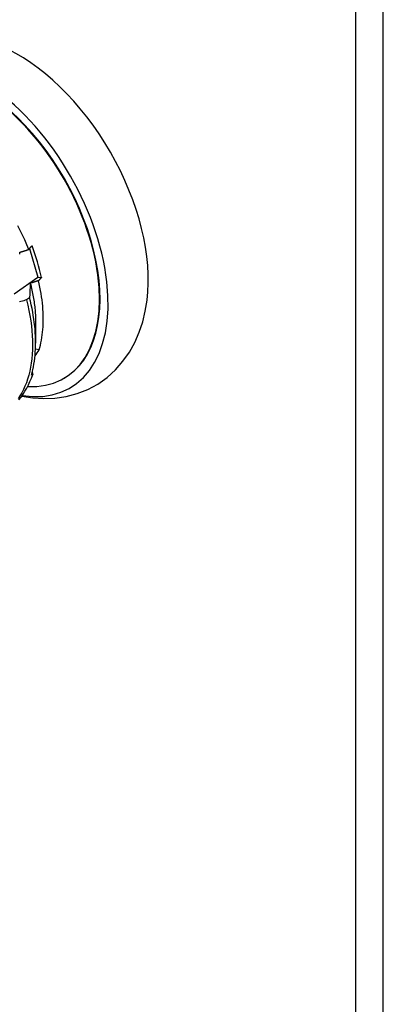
# Model space of a CAD drawing. Header units: inches. Extents: x 10.4 to 91.7, y 6.5 to 62.3.
# Tile 52 of 54: x 84.524 to 84.851, y 30.667 to 31.553. Entities that reach past the tile are written whole.
import ezdxf

# ---------------------------------------------------------------- set-up
doc = ezdxf.new("R2010")
doc.units = ezdxf.units.IN
doc.header["$MEASUREMENT"] = 0
doc.layers.add('Visible Edges(ANSI)', color=7, linetype='Continuous', lineweight=25)
doc.layers.add('Visible Tangent Edges(ANSI)', color=7, linetype='Continuous', lineweight=25)

msp = doc.modelspace()

# ---------------------------------------------------------------- linework, layer by layer
at = {"layer": 'Visible Edges(ANSI)'}
for p, q in [((84.82668, 23.17349), (84.82668, 41.38278)), ((84.53309, 31.34688), (84.54066, 31.3211)), ((84.54066, 31.3211), (84.54388, 31.32076)), ((84.53319, 31.30267), (84.53047, 31.30069)), ((84.53861, 31.28034), (84.53858, 31.2619)), ((84.54164, 31.25569), (84.53845, 31.25622)), ((84.53595, 31.23368), (84.5348, 31.23302)), ((84.5637, 31.22995), (84.56417, 31.23022))]:
    msp.add_line(p, q, dxfattribs=at)
at = {"layer": 'Visible Edges(ANSI)', "flags": 128}
for points in [[(84.53237, 31.34599), (84.53062, 31.35028), (84.52878, 31.35456), (84.52684, 31.35881), (84.5248, 31.36305), (84.52267, 31.36727)], [(84.52427, 31.34189), (84.52428, 31.34242), (84.52428, 31.34295), (84.52429, 31.34347)], [(84.52429, 31.34347), (84.52463, 31.34358), (84.52496, 31.34368), (84.5253, 31.34379), (84.52564, 31.34389), (84.52598, 31.34399), (84.52631, 31.3441), (84.52665, 31.3442), (84.52699, 31.34431), (84.52732, 31.34441), (84.52766, 31.34452), (84.528, 31.34462), (84.52833, 31.34473), (84.52867, 31.34483), (84.52901, 31.34494), (84.52934, 31.34504), (84.52968, 31.34515), (84.53002, 31.34525), (84.53035, 31.34536), (84.53069, 31.34546), (84.53103, 31.34557), (84.53136, 31.34567), (84.5317, 31.34578), (84.53204, 31.34588), (84.53237, 31.34599)], [(84.53237, 31.34599), (84.53248, 31.34613), (84.5326, 31.34628), (84.53271, 31.34642), (84.53283, 31.34656), (84.53294, 31.3467), (84.53306, 31.34685), (84.53318, 31.34699), (84.5333, 31.34714), (84.53343, 31.34728), (84.53355, 31.34742), (84.53368, 31.34757), (84.53381, 31.34771), (84.53394, 31.34786), (84.53407, 31.348), (84.5342, 31.34814), (84.53433, 31.34829), (84.53447, 31.34843), (84.53461, 31.34858), (84.53475, 31.34872), (84.53489, 31.34887), (84.53503, 31.34901), (84.53517, 31.34916), (84.53532, 31.3493), (84.53546, 31.34945)], [(84.51928, 31.30605), (84.54066, 31.3211)], [(84.54124, 31.31797), (84.54093, 31.31788), (84.54062, 31.31778), (84.54031, 31.31769), (84.54, 31.31759), (84.53969, 31.3175), (84.53938, 31.3174), (84.53907, 31.31731), (84.53876, 31.31721), (84.53845, 31.31712), (84.53814, 31.31703), (84.53783, 31.31693), (84.53753, 31.31684), (84.53722, 31.31674), (84.53691, 31.31665), (84.5366, 31.31655), (84.53629, 31.31646), (84.53598, 31.31636), (84.53567, 31.31627), (84.53536, 31.31618), (84.53505, 31.31608), (84.53474, 31.31599), (84.53443, 31.31589), (84.53412, 31.3158), (84.53381, 31.31571)], [(84.54388, 31.32076), (84.54376, 31.32065), (84.54364, 31.32053), (84.54352, 31.32041), (84.5434, 31.32029), (84.54328, 31.32018), (84.54316, 31.32006), (84.54305, 31.31994), (84.54293, 31.31983), (84.54282, 31.31971), (84.54271, 31.3196), (84.5426, 31.31948), (84.54249, 31.31936), (84.54238, 31.31925), (84.54227, 31.31913), (84.54216, 31.31901), (84.54205, 31.3189), (84.54195, 31.31878), (84.54184, 31.31867), (84.54174, 31.31855), (84.54164, 31.31844), (84.54154, 31.31832), (84.54144, 31.3182), (84.54134, 31.31809), (84.54124, 31.31797)], [(84.54164, 31.25569), (84.54227, 31.25781), (84.54284, 31.25999), (84.54336, 31.26221), (84.54383, 31.26449), (84.54424, 31.26681), (84.54459, 31.26918), (84.54489, 31.2716), (84.54513, 31.27406), (84.54531, 31.27656), (84.54544, 31.2791), (84.54551, 31.28168), (84.54552, 31.2843), (84.54548, 31.28695), (84.54538, 31.28963), (84.54522, 31.29235), (84.545, 31.2951), (84.54473, 31.29788), (84.5444, 31.30069), (84.54401, 31.30352), (84.54357, 31.30638), (84.54307, 31.30925), (84.54251, 31.31214), (84.5419, 31.31505), (84.54124, 31.31797)], [(84.53381, 31.31571), (84.53378, 31.31518), (84.53375, 31.31464), (84.53372, 31.31411), (84.53369, 31.31358), (84.53367, 31.31304), (84.53364, 31.3125), (84.53361, 31.31197), (84.53358, 31.31143), (84.53356, 31.31089), (84.53353, 31.31035), (84.53351, 31.30981), (84.53348, 31.30926), (84.53345, 31.30872), (84.53343, 31.30817), (84.5334, 31.30763), (84.53338, 31.30708), (84.53336, 31.30653), (84.53333, 31.30598), (84.53331, 31.30543), (84.53328, 31.30488), (84.53326, 31.30433), (84.53324, 31.30378), (84.53321, 31.30322), (84.53319, 31.30267)], [(84.53375, 31.31572), (84.53415, 31.31417), (84.53452, 31.31262), (84.53488, 31.31108), (84.53523, 31.30954), (84.53555, 31.30801), (84.53587, 31.30649), (84.53616, 31.30497), (84.53644, 31.30346), (84.5367, 31.30195), (84.53695, 31.30045), (84.53718, 31.29896), (84.53739, 31.29747), (84.53758, 31.296), (84.53776, 31.29453), (84.53792, 31.29307), (84.53807, 31.29162), (84.5382, 31.29017), (84.53831, 31.28874), (84.5384, 31.28732), (84.53847, 31.2859), (84.53853, 31.2845), (84.53857, 31.28311), (84.5386, 31.28173), (84.5386, 31.28035)], [(84.53047, 31.30069), (84.53159, 31.29595), (84.53258, 31.29125), (84.53344, 31.28659), (84.53416, 31.28199), (84.53475, 31.27745), (84.53521, 31.27297), (84.53553, 31.26856), (84.53572, 31.26423), (84.53577, 31.25998), (84.53569, 31.25581), (84.53547, 31.25173), (84.53513, 31.24775), (84.53464, 31.24387), (84.53403, 31.2401), (84.53328, 31.23644), (84.53241, 31.23289), (84.5314, 31.22947), (84.53027, 31.22616), (84.52901, 31.22299), (84.52763, 31.21995), (84.52613, 31.21704), (84.52451, 31.21428), (84.52277, 31.21166)], [(84.53047, 31.30069), (84.5292, 31.30031), (84.52793, 31.29993), (84.52667, 31.29955), (84.5254, 31.29917), (84.52413, 31.2988)], [(84.52617, 31.21419), (84.53599, 31.21263), (84.54597, 31.21199), (84.55601, 31.21236), (84.56603, 31.2138), (84.57588, 31.21638), (84.58543, 31.22014), (84.59448, 31.22503), (84.60287, 31.23095), (84.61046, 31.23781), (84.61715, 31.24545), (84.62293, 31.25371), (84.6278, 31.26246), (84.63177, 31.27159), (84.6349, 31.28102), (84.63725, 31.29069), (84.63887, 31.30054)], [(84.5348, 31.23302), (84.53546, 31.23542), (84.53605, 31.23786), (84.53658, 31.24037), (84.53705, 31.24292), (84.53746, 31.24553), (84.5378, 31.24818), (84.53809, 31.25089), (84.53831, 31.25364), (84.53846, 31.25644), (84.53856, 31.25928), (84.53858, 31.26217), (84.53855, 31.26509), (84.53845, 31.26805), (84.53829, 31.27105), (84.53807, 31.27409), (84.53778, 31.27715), (84.53742, 31.28025), (84.53701, 31.28338), (84.53653, 31.28654), (84.53599, 31.28972), (84.53538, 31.29292), (84.53471, 31.29615), (84.53398, 31.2994), (84.53319, 31.30267)]]:
    msp.add_lwpolyline(points, dxfattribs=at)
at = {"layer": 'Visible Edges(ANSI)'}
for centre, major_axis, ratio, start_param, end_param in [((84.48657, 31.36498), (0.08271, -0.14363), 0.578093, 5.847071, 9.934273), ((84.48657, 31.36498), (0.07761, -0.13476), 0.578093, 0, 3.141593), ((84.52276, 31.38583), (-0.08271, 0.14363), 0.578093, 3.792594, 5.632184), ((84.48609, 31.36471), (-0.07761, 0.13476), 0.578093, 2.782688, 6.718054), ((84.45075, 31.34436), (0.06824, -0.11849), 0.578093, 1.059367, 1.290223), ((84.58153, 31.2321), (-0.04479, 0.01502), 0.726318, 5.997173, 6.185088), ((84.43136, 31.3332), (0.07761, -0.13476), 0.578093, 0.210605, 0.473173), ((84.58153, 31.2321), (-0.04479, 0.01502), 0.726318, 0.324131, 0.388294)]:
    msp.add_ellipse(centre, major_axis=major_axis, ratio=ratio, start_param=start_param, end_param=end_param, dxfattribs=at)
at = {"layer": 'Visible Tangent Edges(ANSI)'}
msp.add_line((84.85128, 23.0728), (84.85128, 41.41506), dxfattribs=at)

doc.saveas('drawing.dxf')
